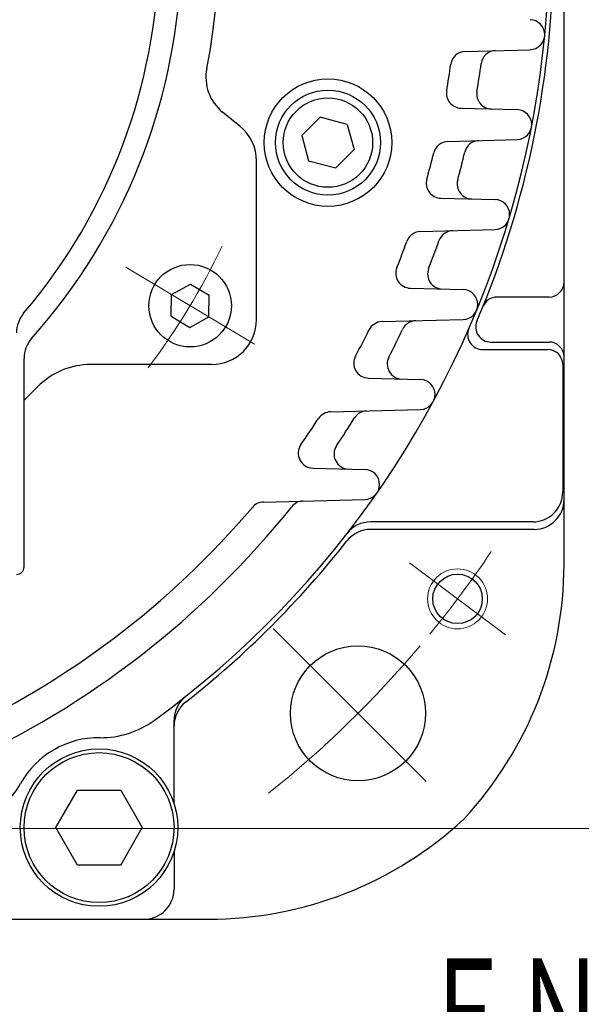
# Model space of a CAD drawing. Header units: millimetres. Extents: x 0 to 1071, y 0 to 742.
# Tile 53 of 131: x 179 to 216, y 417 to 482. Entities that reach past the tile are written whole.
import ezdxf

# ---------------------------------------------------------------- set-up
doc = ezdxf.new("R2010")
doc.units = ezdxf.units.MM
doc.header["$LTSCALE"] = 0.454724
doc.linetypes.add('CENTER', pattern=[50.8, 31.75, -6.35, 6.35, -6.35])
doc.layers.add('NoLayerName_001', color=7, linetype='Continuous')
doc.layers.add('NoLayerName_002', color=7, linetype='Continuous')
doc.styles.get("Standard").update_dxf_attribs({"font": 'txt', "bigfont": 'extfont2'})
doc.dimstyles.get("Standard").update_dxf_attribs({"dimtxt": 2.5, "dimasz": 2.5, "dimexe": 1, "dimexo": 1, "dimtad": 1, "dimdec": 3, "dimzin": 0, "dimdsep": 46, "dimtxsty": 'Standard', "dimcen": 2.5, "dimadec": 3, "dimazin": 0, "dimtfac": 0.75, "dimtdec": 3, "dimtmove": 0, "dimatfit": 3, "dimfxl": 1, "dimarcsym": 0})

# ---------------------------------------------------------------- blocks, each defined once
blk = doc.blocks.new('_OPEN30')
at = {"color": 0, "linetype": 'ByBlock', "lineweight": -2}
for p, q in [((-1, 0.267949), (0, 0)), ((0, 0), (-1, -0.267949)), ((0, 0), (-1, 0))]:
    blk.add_line(p, q, dxfattribs=at)
blk = doc.blocks.new('*D93')
at = {"layer": 'Defpoints', "color": 0}
for p in [(200.985, 487.5), (232.693, 487.5), (170.65, 428.55)]:
    blk.add_point(p, dxfattribs=at)
at = {"layer": 'NoLayerName_002', "color": 0, "linetype": 'Continuous', "lineweight": 13}
for p, q in [((203.485, 487.5), (235.193, 487.5)), ((232.693, 432.3), (232.693, 483.75)), ((173.15, 428.55), (235.193, 428.55))]:
    blk.add_line(p, q, dxfattribs=at)
at = {"layer": 'NoLayerName_002', "color": 0, "lineweight": 13, "xscale": 3.75, "yscale": 3.75, "zscale": 3.75}
for p, rotation in [((232.693, 487.5), 90), ((232.693, 428.55), 270)]:
    blk.add_blockref('_OPEN30', p, dxfattribs=dict(at, rotation=rotation))
at = {"layer": 'NoLayerName_002', "color": 0, "lineweight": 13, "insert": (225.818, 458.025), "char_height": 8.75, "attachment_point": 5, "rotation": 90}
blk.add_mtext('\\W0.8000;５９', dxfattribs=at)

msp = doc.modelspace()

# ---------------------------------------------------------------- linework, layer by layer
at = {"layer": 'NoLayerName_001', "color": 7, "linetype": 'Continuous', "lineweight": 25}
for p, q in [((215, 446.193), (215, 487.5)), ((208.4134, 480.3871), (212.7398, 480.5003)), ((193.387, 475.4005), (192.2368, 476.331)), ((208.1368, 476.5975), (211.8728, 476.4997)), ((198.7483, 475.9908), (197.5236, 474.7661)), ((200.5526, 475.5074), (198.7483, 475.9908)), ((200.5526, 475.5074), (201.0009, 473.8344)), ((197.5236, 474.7661), (197.9718, 473.0931)), ((207.2593, 474.3795), (211.8728, 474.5003)), ((201.0009, 473.8344), (199.7761, 472.6096)), ((194.5, 462.4999), (194.5, 473.0682)), ((197.9718, 473.0931), (199.7761, 472.6096)), ((206.7893, 470.5942), (210.4, 470.4997)), ((205.4338, 468.3703), (210.4, 468.5003)), ((188.8354, 464.1654), (190.0978, 464.8651)), ((190.0978, 464.8651), (191.335, 464.1217)), ((204.7554, 464.5918), (208.2756, 464.4997)), ((188.8102, 462.7222), (188.8354, 464.1654)), ((191.3098, 462.6786), (191.335, 464.1217)), ((214, 464), (210.5297, 464)), ((188.8102, 462.7222), (190.0474, 461.9788)), ((190.0474, 461.9788), (191.3098, 462.6786)), ((202.8666, 462.3587), (208.2756, 462.5003)), ((209.5735, 460.5), (213.9127, 460.5)), ((210.1152, 461), (214, 461)), ((179, 445.9999), (179, 459.9092)), ((191.5, 459.4999), (183.4664, 459.4999)), ((214.9127, 459.5), (214.9127, 451)), ((201.955, 458.5905), (205.4247, 458.4997)), ((199.4409, 456.3437), (205.4247, 456.5003)), ((198.2556, 452.5906), (201.7272, 452.4997)), ((194.9577, 450.3231), (201.7272, 450.5003)), ((212.9127, 449), (202.1129, 449)), ((213, 448.5), (202.1027, 448.5)), ((189, 430.2111), (189, 435.7796)), ((181.1133, 428.6103), (182.5566, 431.1103)), ((182.5566, 431.1103), (185.4434, 431.1103)), ((185.4434, 431.1103), (186.8868, 428.6103)), ((182.5566, 426.1103), (181.1133, 428.6103)), ((185.4434, 426.1103), (186.8868, 428.6103)), ((189, 427.0095), (189, 424.5)), ((185.4434, 426.1103), (182.5566, 426.1103)), ((174, 422.5), (191.306, 422.5))]:
    msp.add_line(p, q, dxfattribs=at)
at = {"layer": 'NoLayerName_001', "color": 4, "linetype": 'CENTER', "lineweight": 13}
for p, q in [((185.7867, 465.9972), (194.3584, 460.8468)), ((204.7065, 446.2757), (211.0956, 441.4612)), ((195.6084, 441.8916), (206.9221, 430.5779))]:
    msp.add_line(p, q, dxfattribs=at)
at = {"layer": 'NoLayerName_001', "color": 7, "linetype": 'Continuous', "lineweight": 25}
for centre, radius in [((199.2622, 474.3002), 4.25), ((199.2622, 474.3002), 3.5), ((199.2622, 474.3002), 2.98), ((190.0726, 463.422), 2.75), ((207.9011, 443.8684), 1.65), ((201.265, 436.235), 4.5), ((184, 428.6103), 5.25), ((184, 428.6103), 5)]:
    msp.add_circle(centre, radius, dxfattribs=at)
at = {"layer": 'NoLayerName_001', "color": 4, "linetype": 'Continuous', "lineweight": 13}
msp.add_circle((207.9011, 443.8684), 2, dxfattribs=at)
at = {"layer": 'NoLayerName_001', "color": 7, "linetype": 'Continuous', "lineweight": 25}
for centre, radius, start, end in [((150, 487.4999), 39.5, 318.330134, 270.724608), ((150, 487.4999), 38, 319.685091, 271.432544), ((150, 487.4999), 42, 348.675206, 45.402055), ((150, 487.5), 64, 306.054563, 23.945442), ((150, 487.5), 64.3, 337.014052, 0), ((212.7136, 481.5), 1, 271.5, 88.5), ((208.4396, 479.3874), 1, 91.5, 172.096689), ((210.4652, 479.4404), 1, 91.5, 172.407654), ((150, 487.5), 58, 350.337453, 352.096689), ((150, 487.5), 60, 350.606813, 352.407654), ((194.1238, 478.6633), 3, 168.675206, 231.023832), ((208.163, 477.5971), 1, 170.337453, 268.5), ((210.1821, 477.5443), 1, 170.606813, 268.5), ((211.8466, 475.5), 1, 271.5, 88.5), ((191.5, 473.0682), 3, 0, 51.023832), ((207.2854, 473.3799), 1, 91.5, 166.153347), ((209.3561, 473.4341), 1, 91.5, 166.668277), ((150, 487.5), 58, 344.359802, 346.153347), ((150, 487.5), 60, 344.832576, 346.668277), ((206.8154, 471.5939), 1, 164.359802, 268.5), ((208.8751, 471.5399), 1, 164.832576, 268.5), ((210.3738, 469.5), 1, 271.5, 88.5), ((205.46, 467.3706), 1, 91.5, 160.051487), ((207.6026, 467.4267), 1, 91.5, 160.78768), ((150, 487.5), 58, 338.202299, 340.051487), ((150, 487.5), 60, 338.895576, 340.78768), ((204.7815, 465.5915), 1, 158.202299, 268.5), ((206.9085, 465.5358), 1, 158.895576, 268.5), ((214, 465), 1, 270, 0), ((208.2495, 463.5), 1, 271.5, 88.5), ((210.5297, 463), 1, 90, 157.963855), ((180.5, 461.6204), 2, 139.685091, 180), ((191.5, 462.4999), 3, 270, 0), ((202.8928, 461.359), 1, 91.5, 153.700267), ((205.1428, 461.418), 1, 91.5, 154.686278), ((210.1152, 462), 1, 157.014052, 270), ((150, 487.5), 58, 331.767674, 333.700267), ((150, 487.5), 60, 332.709955, 334.686278), ((209.5735, 461.5), 1, 156.421822, 270), ((181, 459.9092), 2, 138.330134, 180), ((213.9127, 459.5), 1, 0, 90), ((214, 460), 1, 0, 90), ((201.9812, 459.5902), 1, 151.767674, 268.5), ((204.2105, 459.5318), 1, 152.709955, 268.5), ((183.4664, 454.4999), 5, 90, 135.402055), ((205.3986, 457.5), 1, 271.5, 88.5), ((150, 487.4999), 42, 313.667815, 315.402055), ((150, 487.5), 58, 324.918436, 326.97417), ((199.4671, 455.344), 1, 91.5, 146.97417), ((150, 487.5), 60, 326.156881, 328.256741), ((201.8753, 455.4071), 1, 91.5, 148.256741), ((198.2817, 453.5902), 1, 144.918436, 268.5), ((200.6645, 453.5278), 1, 146.156881, 268.5), ((201.7011, 451.5), 1, 271.5, 88.5), ((212.9127, 451), 2, 270, 0), ((150, 487.5), 58, 294.624318, 319.679644), ((150, 487.5), 60, 294.285917, 321.339192), ((150, 487.5), 60, 294.285917, 321.339192), ((194.9839, 449.3234), 1, 91.5, 139.679644), ((197.6323, 449.3928), 1, 91.5, 141.339192), ((213, 450.5), 2, 270, 0), ((202.1129, 447), 2, 90, 142.147097), ((202.1027, 446.5), 2, 90, 141.800524), ((150, 487.5), 64.3, 308.199476, 321.800524), ((178.5, 445.9999), 0.5, 270, 0), ((190, 446.193), 25, 317.118, 0), ((191, 435.7796), 2, 128.404704, 180), ((191, 435.3973), 2, 128.199476, 180), ((184.1362, 440.6095), 6, 269.349624, 306.054563), ((184, 428.6103), 6, 89.349624, 150.650382), ((173.5403, 434.4919), 6, 293.945442, 330.650382), ((191.306, 447.5), 25, 270, 312.882), ((187, 424.5), 2, 270, 0)]:
    msp.add_arc(centre, radius, start, end, dxfattribs=at)
at = {"layer": 'NoLayerName_001', "color": 4, "linetype": 'CENTER', "lineweight": 13}
for radius, start, end in [(46.75, 322.869185, 334.541488), (72.5, 320.628971, 326.062637), (72.5, 308.674495, 319.838452)]:
    msp.add_arc((150, 487.5), radius, start, end, dxfattribs=at)

# ---------------------------------------------------------------- texts
at = {"layer": 'NoLayerName_001', "color": 3, "lineweight": 13, "insert": (205.4856, 411.6848), "char_height": 8.4, "attachment_point": 7}
msp.add_mtext('\\A1;\\W0.6667;ＥＮＣＯＤＥＲ', dxfattribs=at)

# ---------------------------------------------------------------- dimensions: what is measured, and where the dimension line sits
at = {"layer": 'NoLayerName_002', "color": 3, "linetype": 'Continuous', "lineweight": 13}
dim = msp.add_linear_dim(base=(232.6932, 487.5), p1=(170.65, 428.55), p2=(200.9853, 487.5), angle=90, text='\\W0.8000;５９', dimstyle='Standard', override={"dimtxt": 8.75, "dimasz": 3.75, "dimexe": 2.5, "dimexo": 2.5, "dimgap": 2.5, "dimzin": 8, "dimblk": 'OPEN30', "dimclrd": 0, "dimclre": 0, "dimclrt": 0, "dimtp": 0, "dimtm": 0, "dimlwd": 13, "dimlwe": 13}, dxfattribs=at)
dim.commit()
dim.dimension.update_dxf_attribs({"geometry": '*D93', "text_midpoint": (232.6932, 458.025), "dimtype": 160})

doc.saveas('drawing.dxf')
